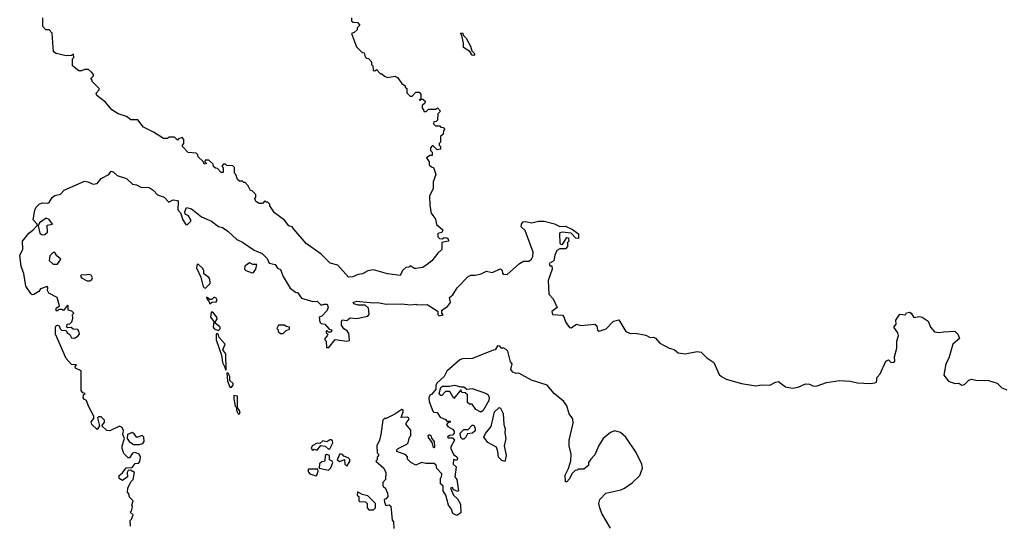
# Model space of a CAD drawing. Extents: x 1980017 to 2252640, y 74400 to 266395.
# Tile 163 of 256: x 2060917 to 2067897, y 222009 to 225582. Entities that reach past the tile are written whole.
import ezdxf

# ---------------------------------------------------------------- set-up
doc = ezdxf.new("R2010")
doc.units = 0

msp = doc.modelspace()

# ---------------------------------------------------------------- linework, layer by layer
at = {"layer": '0CON20XD'}
for points in [[(2063270, 225595), (2063270, 225575), (2063280, 225565), (2063311.7, 225561.7), (2063327.5, 225545), (2063310, 225525), (2063308.3, 225511.7), (2063288.3, 225491.7), (2063270, 225485), (2063305, 225390), (2063345, 225350), (2063358.3, 225348.3), (2063365, 225320), (2063375, 225310), (2063388.3, 225308.3), (2063410, 225285), (2063410, 225265), (2063420, 225255), (2063421.7, 225221.7), (2063435, 225220), (2063445, 225230), (2063475, 225200), (2063485, 225200), (2063501.7, 225181.7), (2063523, 225173), (2063575, 225182.5), (2063595, 225172.5), (2063625, 225130), (2063650, 225115), (2063650, 225105), (2063660, 225095), (2063660, 225065), (2063685, 225040), (2063698.3, 225041.7), (2063725, 225070), (2063748.3, 225068.3), (2063760, 225055), (2063760, 225020), (2063751.7, 225018.3), (2063751.7, 225011.7), (2063758.3, 225011.7), (2063760, 225020), (2063775, 225020), (2063790, 225005), (2063788.3, 224991.7), (2063770, 224975), (2063770, 224955), (2063780, 224945), (2063781.7, 224931.7), (2063798.3, 224931.7), (2063815, 224950), (2063865, 224950), (2063878.3, 224958.3), (2063900, 224935), (2063880, 224915), (2063878.3, 224871.7), (2063868.3, 224861.7), (2063851.7, 224858.3), (2063850, 224845), (2063865, 224830), (2063895, 224830), (2063901.7, 224821.7), (2063918.3, 224818.3), (2063930, 224805), (2063920, 224795), (2063918.3, 224771.7), (2063900, 224755), (2063900, 224715), (2063890, 224705), (2063890, 224695), (2063900, 224685), (2063900, 224665), (2063875, 224660), (2063848.3, 224688.3), (2063841.7, 224688.3), (2063830, 224675), (2063830, 224655), (2063840, 224645), (2063840, 224620), (2063825, 224620), (2063800, 224605), (2063820, 224575), (2063820, 224555), (2063835, 224540), (2063850, 224535), (2063867.5, 224485), (2063847.5, 224435), (2063847.5, 224385), (2063822.5, 224335), (2063823, 224267), (2063833, 224213), (2063865, 224170), (2063871.7, 224131.7), (2063916.7, 224095), (2063910, 224075), (2063881.7, 224068.3), (2063880, 224045), (2063892.5, 224032.5), (2063915, 224030), (2063925, 224040), (2063945, 224037.5), (2063955, 224030), (2063957.5, 224015), (2063910, 224005), (2063910, 223955), (2063880.7, 223929.3), (2063837.5, 223875), (2063805, 223847.5), (2063775, 223827.5), (2063725, 223820), (2063715, 223820), (2063685, 223840), (2063675, 223830), (2063653, 223827), (2063630, 223805), (2063615, 223770), (2063525, 223783.3), (2063425, 223810), (2063385, 223803.8), (2063347.7, 223782.3), (2063315, 223778.8), (2063279.3, 223760.7), (2063248.3, 223758.3), (2063172.5, 223845), (2063117, 223857), (2063055, 223922.5), (2062947.3, 223997.3), (2062859.2, 224099.2), (2062847.5, 224115), (2062823.6, 224123.6), (2062795, 224162.5), (2062723.6, 224213.6), (2062690, 224265), (2062690, 224275), (2062675, 224290), (2062665, 224290), (2062655, 224300), (2062638.3, 224281.7), (2062615, 224280), (2062590, 224295), (2062582.5, 224315), (2062590, 224325), (2062590, 224345), (2062565, 224370), (2062551.7, 224371.7), (2062537.5, 224405), (2062515, 224430), (2062505, 224430), (2062495, 224440), (2062475, 224440), (2062461.7, 224451.7), (2062450, 224485), (2062440, 224495), (2062440, 224535), (2062428.3, 224548.3), (2062385, 224550), (2062375, 224560), (2062361.7, 224558.3), (2062350, 224545), (2062360, 224535), (2062360, 224500), (2062345, 224500), (2062318.3, 224528.3), (2062305, 224530), (2062291.7, 224541.7), (2062288.3, 224558.3), (2062258.3, 224588.3), (2062231.7, 224588.3), (2062230, 224575), (2062240, 224565), (2062225, 224560), (2062218.3, 224578.3), (2062181.7, 224611.7), (2062180, 224625), (2062168.3, 224638.3), (2062111.7, 224641.7), (2062070, 224685), (2062070, 224695), (2062080, 224705), (2062080, 224735), (2062068.3, 224748.3), (2062041.7, 224738.3), (2062035, 224730), (2062015, 224750), (2061975, 224750), (2061965, 224740), (2061935, 224740), (2061866.2, 224786.2), (2061795, 224822.5), (2061753.6, 224873.6), (2061705, 224872.5), (2061675, 224897.5), (2061615, 224916.2), (2061570, 224945), (2061525, 224997.5), (2061462.5, 225045), (2061458.3, 225061.7), (2061480, 225085), (2061480, 225095), (2061430, 225145), (2061430, 225155), (2061420, 225165), (2061440, 225185), (2061440, 225195), (2061428.3, 225208.3), (2061405, 225230), (2061375, 225230), (2061355, 225220), (2061335, 225220), (2061290, 225255), (2061290, 225305), (2061300, 225315), (2061298.3, 225338.3), (2061285, 225330), (2061245, 225327.5), (2061175, 225343.3), (2061157.5, 225355), (2061147, 225487), (2061125, 225510), (2061101.7, 225511.7), (2061080, 225535), (2061080, 225595)], [(2064135, 225330), (2064125, 225332.5), (2064106.7, 225356.7), (2064062.5, 225385), (2064063, 225417), (2064051.7, 225471.7), (2064041.7, 225488.3), (2064055, 225490), (2064061.7, 225471.7), (2064080.7, 225450.7), (2064113.3, 225395), (2064123, 225363), (2064137.5, 225345), (2064140, 225335), (2064135, 225330)], [(2061703.3, 221995), (2061700, 222035), (2061710, 222045), (2061720, 222075), (2061700, 222095), (2061710, 222105), (2061717, 222133), (2061712.5, 222145), (2061720, 222175), (2061695, 222200), (2061690, 222225), (2061680, 222235), (2061682.5, 222265), (2061705, 222310), (2061720, 222325), (2061730, 222375), (2061701.7, 222391.7), (2061685, 222390), (2061677.5, 222375), (2061680, 222345), (2061645, 222317.5), (2061623, 222333), (2061622.5, 222355), (2061646.4, 222373.6), (2061671.7, 222408.3), (2061715, 222410), (2061735, 222440), (2061758.3, 222441.7), (2061767.5, 222452.5), (2061772.5, 222485), (2061762.5, 222505), (2061735, 222516.7), (2061717, 222513), (2061695, 222480), (2061685, 222480), (2061655, 222510), (2061642.5, 222545), (2061642.5, 222565), (2061660, 222615), (2061647.5, 222645), (2061653.6, 222673.6), (2061644.2, 222694.2), (2061625, 222704), (2061555, 222671.2), (2061533.9, 222673.9), (2061500, 222705), (2061517, 222733), (2061517.5, 222745), (2061495, 222770), (2061475, 222770), (2061468.3, 222761.7), (2061482.5, 222705), (2061465, 222680), (2061427.5, 222715), (2061422.5, 222735), (2061441.7, 222758.3), (2061442.5, 222775), (2061403.8, 222845), (2061390, 222885), (2061375, 222892.5), (2061367.5, 222905), (2061370, 222925), (2061380, 222935), (2061365, 222940), (2061352.5, 222955), (2061353.3, 223095), (2061312.5, 223115), (2061310, 223125), (2061318.3, 223138.3), (2061285, 223140), (2061245, 223182.5), (2061171.2, 223355), (2061171.2, 223405), (2061175, 223417.5), (2061185, 223420), (2061197.5, 223415), (2061203, 223393), (2061213, 223383), (2061245, 223380), (2061253.6, 223363.6), (2061273, 223353), (2061285, 223330), (2061305, 223327.5), (2061329.3, 223340.7), (2061340, 223355), (2061337, 223377), (2061328.3, 223388.3), (2061295, 223390), (2061281.7, 223401.7), (2061255, 223400), (2061250, 223405), (2061253.3, 223426.7), (2061271.7, 223428.3), (2061287, 223443), (2061292.5, 223465), (2061290, 223495), (2061300, 223505), (2061287, 223517), (2061260, 223525), (2061260, 223555), (2061255, 223560), (2061228.3, 223521.7), (2061215, 223530), (2061195, 223530), (2061185, 223520), (2061175, 223520), (2061175, 223540), (2061200, 223555), (2061183.3, 223615), (2061122.5, 223645), (2061113.3, 223665), (2061116.7, 223685), (2061111.7, 223691.7), (2061064.2, 223675.8), (2061053, 223657), (2061017.5, 223635), (2061005, 223633.3), (2060995, 223643.3), (2060960, 223695), (2060945.6, 223785), (2060926.7, 223835), (2060916.7, 223915), (2060940, 223955), (2060937.5, 224015), (2060980.5, 224069.5), (2061009.3, 224090.7), (2061040, 224125), (2061040, 224135), (2061013.3, 224165), (2061023.9, 224233.9), (2061034, 224255), (2061055, 224276), (2061075, 224286), (2061115, 224282.5), (2061125, 224287.5), (2061147, 224323), (2061165, 224336.7), (2061205, 224347.5), (2061232.5, 224375), (2061375, 224440), (2061400, 224435), (2061437, 224417), (2061465, 224423.3), (2061495, 224456.7), (2061547.5, 224485), (2061565, 224510), (2061580, 224505), (2061608.3, 224478.3), (2061675, 224457.5), (2061717.5, 224417.5), (2061745, 224412.5), (2061775, 224397.5), (2061835, 224393.3), (2061862.5, 224375), (2061893, 224343), (2061940, 224325), (2061975, 224290), (2062003.9, 224306.1), (2062035, 224302.5), (2062040, 224295), (2062037.5, 224235), (2062057.5, 224215), (2062072.5, 224165), (2062095, 224132.5), (2062105, 224130), (2062130, 224155), (2062130, 224165), (2062113, 224193), (2062090, 224205), (2062088.3, 224221.7), (2062098.3, 224251.7), (2062135, 224243.3), (2062206.4, 224186.4), (2062277.5, 224155), (2062325, 224117.5), (2062355, 224110), (2062392.5, 224085), (2062456.2, 224026.2), (2062495, 224007.5), (2062579.3, 223949.3), (2062635, 223926.2), (2062670.5, 223890.5), (2062685, 223857.5), (2062728.3, 223848.3), (2062743.6, 223823.6), (2062765, 223813.3), (2062783.9, 223763.9), (2062835, 223680), (2062871.7, 223651.7), (2062885, 223650), (2062915, 223610), (2062995, 223587.5), (2063025, 223590), (2063055, 223560), (2063075, 223567.5), (2063096.7, 223566.7), (2063102.5, 223545), (2063095, 223520), (2063058.3, 223481.7), (2063040, 223475), (2063045, 223440), (2063055, 223430), (2063080, 223425), (2063111.7, 223391.7), (2063130, 223385), (2063125, 223370), (2063105, 223370), (2063095, 223380), (2063090, 223375), (2063090, 223365), (2063100, 223355), (2063097, 223343), (2063080, 223325), (2063080, 223315), (2063090, 223305), (2063091.7, 223261.7), (2063108.3, 223261.7), (2063153, 223317), (2063235, 223306), (2063255, 223310), (2063250.6, 223360.6), (2063238.3, 223378.3), (2063213.6, 223393.6), (2063198.3, 223418.3), (2063197, 223443), (2063203.3, 223456.7), (2063235, 223452.5), (2063258.3, 223471.7), (2063303.6, 223466.4), (2063385, 223483.3)], [(2061075, 224059.2), (2061095, 224060), (2061112.9, 224077.1), (2061111.7, 224128.3), (2061150, 224135), (2061126.4, 224166.4), (2061105, 224177.5), (2061056.7, 224143.3), (2061047, 224123), (2061060.5, 224070.5), (2061075, 224059.2)], [(2063385, 223483.3), (2063393.6, 223496.4), (2063388.8, 223538.8), (2063365, 223560), (2063315, 223560), (2063285, 223570), (2063281.7, 223578.3), (2063305, 223590), (2063425, 223577.5), (2063455, 223580), (2063515, 223567.5), (2063625, 223570), (2063685, 223563.3), (2063725, 223567.5), (2063735, 223562.5), (2063805, 223566.2), (2063870, 223525), (2063880, 223515), (2063880, 223495), (2063890, 223485), (2063918.3, 223491.7), (2063910, 223505), (2063910, 223525), (2063949.3, 223550.7), (2063971.7, 223578.3), (2063962.5, 223615), (2063986.4, 223633.6), (2064017, 223683), (2064095, 223762.5), (2064115, 223772.5), (2064145, 223772.5), (2064187, 223783), (2064225, 223802.5), (2064265, 223792.5), (2064325, 223817.5), (2064337, 223807), (2064338.3, 223788.3), (2064345, 223780), (2064371.7, 223778.3), (2064460, 223855), (2064488.3, 223871.7), (2064525, 223872.5), (2064545, 223886.7), (2064554, 223905), (2064556.2, 223935), (2064498.8, 224088.8), (2064472.5, 224115), (2064473.3, 224135), (2064485, 224150), (2064505, 224153.3), (2064545, 224143.3), (2064593.9, 224156.1), (2064635, 224156.7), (2064707, 224137), (2064745, 224117.5), (2064785, 224120), (2064835, 224097.5), (2064877.5, 224065), (2064878.3, 224031.7), (2064860, 224035), (2064825, 224070), (2064761.7, 224078.3), (2064746.7, 224073.3), (2064743.3, 224065), (2064745, 224000), (2064751.7, 223991.7), (2064765, 223990), (2064795, 224040), (2064808.3, 224038.3), (2064810, 224015), (2064800, 224005), (2064800, 223975), (2064785, 223960), (2064745, 223960), (2064725, 223947.5), (2064710, 223915), (2064702.5, 223875), (2064670, 223855), (2064675, 223840), (2064688.3, 223838.3), (2064692.5, 223815), (2064663.3, 223735), (2064668.3, 223638.3), (2064697.5, 223605), (2064727.5, 223545), (2064690, 223515), (2064694.4, 223494.4), (2064765, 223490), (2064775, 223477.5), (2064787.9, 223437.9), (2064815, 223403.3), (2064825, 223400), (2064865, 223426.7), (2064895, 223416.7), (2064995, 223426.7), (2065007.5, 223415), (2065013.9, 223383.9), (2065025, 223377.5), (2065075, 223392.5), (2065125, 223446.7), (2065165, 223456.7), (2065214.1, 223374.1), (2065245, 223360), (2065283, 223363), (2065355, 223347.5), (2065385, 223332.5), (2065410, 223335), (2065425, 223327.5), (2065455, 223292.5), (2065520, 223255), (2065556.1, 223246.1), (2065585, 223222.5), (2065635, 223216.7), (2065718.3, 223231.7), (2065747.7, 223227.7), (2065787, 223187), (2065837.5, 223155), (2065875, 223070), (2065892.5, 223055), (2065925, 223036.7), (2066033.6, 223006.4), (2066135, 222988.6), (2066175, 222997.1), (2066235, 222993.8), (2066275, 223016.2), (2066295, 223020), (2066345, 222983.3), (2066395, 222973.3), (2066435, 222980), (2066487, 223003), (2066515, 223000), (2066545, 222986.7), (2066570.7, 222989.3), (2066635, 223012.5), (2066727.7, 223027.7), (2066805, 223022), (2066855, 223010), (2066945, 223006.2), (2066979.3, 223010.7), (2066990, 223015), (2066995, 223050), (2067017.5, 223075), (2067057.5, 223165), (2067075, 223172.5), (2067095, 223154), (2067115, 223158), (2067120.8, 223165), (2067118, 223195), (2067133.6, 223256.4), (2067134, 223305), (2067145.8, 223345), (2067141.2, 223365), (2067113.3, 223405), (2067130, 223425), (2067127.5, 223455), (2067155, 223497.5), (2067195, 223492.5), (2067203.9, 223506.1), (2067225, 223510), (2067237.5, 223505), (2067255, 223473.8), (2067295, 223480), (2067315, 223476.7), (2067357.3, 223447.3), (2067373.8, 223405), (2067401.7, 223371.7), (2067435, 223366.2), (2067465, 223372), (2067545.8, 223375.8), (2067567.5, 223355), (2067580, 223325), (2067532.5, 223285), (2067503.3, 223185), (2067481.2, 223145), (2067467.5, 223065), (2067501.7, 223021.7), (2067545, 223006.7), (2067575, 223007.5), (2067595, 222993.8), (2067615, 222998.8), (2067645, 223030), (2067665, 223037.5), (2067695, 223030), (2067785, 223027.5), (2067847, 223007), (2067880, 222975), (2067915, 222960)], [(2061185, 223850), (2061207.5, 223887.5), (2061180, 223910), (2061165, 223933.3), (2061155, 223933.3), (2061130.3, 223909.7), (2061126.1, 223876.1), (2061155, 223851.2), (2061185, 223850)], [(2062235, 223680), (2062266.7, 223713.3), (2062264, 223745), (2062257.1, 223757.1), (2062221.7, 223781.7), (2062221.2, 223805), (2062211.7, 223821.7), (2062185, 223847.5), (2062175, 223850), (2062171.2, 223825), (2062200, 223760), (2062215, 223700), (2062222.5, 223685), (2062235, 223680)], [(2062565, 223790), (2062575, 223792.5), (2062590, 223815), (2062598.3, 223848.3), (2062568.3, 223848.3), (2062545, 223860), (2062513.8, 223836.2), (2062511.2, 223815), (2062520, 223805), (2062565, 223790)], [(2061395, 223733.3), (2061415, 223733.8), (2061427.7, 223742.3), (2061433.3, 223755), (2061423.6, 223773.6), (2061405, 223778.8), (2061385, 223773.3), (2061354.3, 223775.7), (2061349.3, 223770.7), (2061346.7, 223765), (2061355, 223753.3), (2061395, 223733.3)], [(2062265, 223570), (2062278.3, 223581.7), (2062310, 223585), (2062316.7, 223595), (2062309.3, 223609.3), (2062295, 223617.5), (2062278.3, 223601.7), (2062265, 223600), (2062241.7, 223618.3), (2062242.5, 223605), (2062258.3, 223588.3), (2062265, 223570)], [(2062325, 223380), (2062336.7, 223393.3), (2062337.5, 223405), (2062300, 223435), (2062316.4, 223463.6), (2062313.3, 223475), (2062285, 223510), (2062275, 223510), (2062268.8, 223475), (2062292.5, 223445), (2062287.5, 223405), (2062295, 223392.5), (2062325, 223380)], [(2062375, 223100), (2062380, 223105), (2062377.5, 223215), (2062356.7, 223245), (2062372.5, 223285), (2062330.7, 223330.7), (2062325, 223350), (2062315, 223360), (2062308.3, 223351.7), (2062308.8, 223315), (2062347, 223207), (2062353.8, 223155), (2062371.7, 223121.7), (2062375, 223100)], [(2062785, 223360), (2062805, 223380), (2062828.3, 223391.7), (2062830, 223405), (2062805, 223410), (2062795, 223420), (2062751.7, 223418.3), (2062740, 223395), (2062750, 223385), (2062750, 223375), (2062765, 223360), (2062785, 223360)], [(2065105, 221980), (2065043.3, 222085), (2065030, 222125), (2065023.3, 222155), (2065030, 222185), (2065071.7, 222228.3), (2065177.7, 222252.3), (2065205, 222263.3), (2065258, 222302), (2065312.5, 222355), (2065332.5, 222405), (2065327.5, 222435), (2065286.1, 222516.1), (2065212.5, 222625), (2065175, 222657.5), (2065135, 222670), (2065105, 222657.5), (2065053.6, 222616.4), (2065023, 222567), (2064995, 222500), (2064965, 222470), (2064950, 222445), (2064950, 222425), (2064915, 222400), (2064875, 222400), (2064868.3, 222391.7), (2064855, 222390), (2064830, 222365), (2064815, 222330), (2064795, 222310), (2064785, 222310), (2064783.6, 222356.4), (2064807, 222403), (2064823, 222457), (2064826.7, 222505), (2064812.5, 222565), (2064812.5, 222605), (2064840, 222725), (2064837.5, 222755), (2064812, 222792), (2064795, 222846.7), (2064775, 222877.5), (2064706, 222936), (2064655, 222993.3), (2064545, 223030), (2064455, 223080), (2064435, 223076.7), (2064412.5, 223085), (2064397.5, 223105), (2064407.5, 223145), (2064395, 223160), (2064376.7, 223235), (2064365, 223246.7), (2064345, 223257.5), (2064335, 223252.5), (2064320.7, 223270.7), (2064305, 223273.3), (2064286.4, 223243.6), (2064273, 223243), (2064127, 223183), (2064055, 223180), (2064036.4, 223173.6), (2063945, 223092.5), (2063926.7, 223055), (2063875, 223010), (2063867.5, 222995), (2063867.5, 222965), (2063839.3, 222930.7), (2063825, 222922.5), (2063816.7, 222905), (2063818.3, 222878.3), (2063845, 222810), (2063853, 222803), (2063875, 222800), (2063896.4, 222766.4), (2063935, 222750), (2063945, 222740), (2063968.3, 222738.3), (2063968.3, 222731.7), (2063951.7, 222728.3), (2063942.5, 222715), (2063950.7, 222700.7), (2063985, 222682.5), (2063997, 222667), (2063997, 222653), (2063985, 222640), (2063963, 222637), (2063950, 222625), (2063955, 222620), (2063985, 222620), (2064000, 222605), (2063973, 222557), (2063972.5, 222545), (2063991.7, 222501.7), (2064016.4, 222486.4), (2064020, 222475), (2064015, 222460), (2063991.7, 222468.3), (2063990, 222435), (2064010, 222415), (2064002.5, 222345), (2064016.4, 222326.4), (2064027.5, 222245), (2064025, 222240), (2063991.7, 222251.7), (2063985, 222270), (2063970, 222265), (2063992.5, 222215), (2064019.3, 222189.3), (2064041.7, 222151.7), (2064045, 222090), (2064015, 222070), (2063987.5, 222085), (2063976.7, 222116.7), (2063957.5, 222145), (2063937.5, 222215), (2063917.5, 222245), (2063917.5, 222277.5), (2063900, 222295), (2063900, 222335), (2063907, 222343), (2063910, 222365), (2063873, 222403), (2063868.3, 222428.3), (2063855, 222440), (2063795, 222440), (2063765, 222446.7), (2063725, 222427.5), (2063690, 222445), (2063665, 222470), (2063667, 222487), (2063655, 222500), (2063590, 222525), (2063590, 222535), (2063600, 222545), (2063660, 222575), (2063670, 222585), (2063680, 222625), (2063690, 222635), (2063690, 222675), (2063657.5, 222715), (2063657.5, 222725), (2063677, 222753), (2063673, 222763), (2063665, 222767.5), (2063620, 222765), (2063636.1, 222803.9), (2063635, 222820), (2063625, 222822.5), (2063575, 222787.5), (2063515, 222757.5), (2063503, 222757), (2063490, 222745), (2063477.5, 222645), (2063467.5, 222605), (2063447.5, 222565), (2063450, 222515), (2063460, 222505), (2063460, 222495), (2063450, 222485), (2063450, 222465), (2063442.5, 222455), (2063497.5, 222405), (2063512.5, 222375), (2063510, 222325), (2063490, 222305), (2063490, 222285), (2063493.6, 222273.6), (2063506.7, 222266.7), (2063525, 222230), (2063527.5, 222205), (2063515, 222190), (2063500, 222185), (2063502.5, 222165), (2063511.7, 222141.7), (2063535, 222147.5), (2063547, 222137), (2063557.5, 222037.5), (2063566.7, 222025), (2063568.3, 221978.3)], [(2062415, 222977.5), (2062430, 222995), (2062430, 223005), (2062407.5, 223027.5), (2062406.4, 223056.4), (2062395, 223080), (2062385, 223080), (2062390, 223025), (2062404.1, 222984.1), (2062415, 222977.5)], [(2064185, 222802), (2064150.7, 222820.7), (2064125, 222860), (2064105, 222860), (2064091.7, 222871.7), (2064090, 222925), (2064075, 222940), (2064051.7, 222941.7), (2064045, 222960), (2063995, 222900), (2063965, 222950), (2063935, 222950), (2063908.3, 222921.7), (2063901.7, 222921.7), (2063890, 222935), (2063903, 222977), (2063913.6, 222986.4), (2063964.1, 222985.9), (2064000, 222995), (2064045, 222982.5), (2064065, 222983.3), (2064086.2, 222966.2), (2064125, 222970), (2064225, 222934.3), (2064236.9, 222925), (2064245, 222906.7), (2064242.9, 222885), (2064202, 222815), (2064185, 222802)], [(2062475, 222790), (2062480, 222805), (2062460, 222835), (2062460, 222915), (2062435, 222920), (2062433.6, 222896.4), (2062443.8, 222845), (2062452.5, 222835), (2062453.6, 222813.6), (2062465, 222790), (2062475, 222790)], [(2064355, 222452.5), (2064335, 222460), (2064310, 222485), (2064306.2, 222525), (2064295.9, 222555.9), (2064235, 222587.5), (2064207.5, 222625), (2064219.3, 222650.7), (2064258.6, 222701.4), (2064282, 222805), (2064315, 222836), (2064325, 222830), (2064345, 222792.5), (2064348.6, 222715), (2064358.6, 222685), (2064355.6, 222655), (2064363.8, 222615), (2064352, 222565), (2064365.6, 222495), (2064355, 222452.5)], [(2064065, 222612.5), (2064055, 222612.5), (2064043.9, 222623.9), (2064040, 222655), (2064065, 222680), (2064095, 222680), (2064125, 222710), (2064135, 222710), (2064146.4, 222686.4), (2064145, 222670), (2064127, 222653), (2064091.7, 222648.3), (2064080, 222625), (2064065, 222612.5)], [(2061723.6, 222573.6), (2061765, 222574.2), (2061789.2, 222580.8), (2061800, 222595), (2061796.2, 222625), (2061785, 222637.5), (2061747, 222623), (2061729.3, 222649.3), (2061715, 222657.5), (2061680, 222645), (2061677.5, 222615), (2061692.5, 222595), (2061723.6, 222573.6)], [(2062995, 222530), (2063005, 222540), (2063025, 222532.5), (2063052.5, 222567.5), (2063081.7, 222561.7), (2063103, 222543), (2063115, 222542.5), (2063136.7, 222585), (2063135, 222600), (2063125, 222607.5), (2063115, 222607.5), (2063095, 222592.5), (2063065, 222600), (2063045, 222580), (2063025, 222582.5), (2062990, 222565), (2062982.5, 222545), (2062995, 222530)], [(2063855, 222552.5), (2063860, 222555), (2063856.7, 222595), (2063837.5, 222617.5), (2063835, 222630), (2063825, 222640), (2063815, 222640), (2063810, 222635), (2063813, 222623), (2063838.3, 222588.3), (2063845, 222560), (2063855, 222552.5)], [(2063105, 222392.5), (2063122.5, 222407.5), (2063136.7, 222445), (2063132.5, 222455), (2063112.5, 222465), (2063112.5, 222495), (2063095, 222502.5), (2063082.5, 222495), (2063080, 222455), (2063058.3, 222451.7), (2063043, 222437), (2063040, 222405), (2063105, 222392.5)], [(2063235, 222420), (2063257, 222453), (2063257, 222467), (2063245, 222480), (2063215, 222490), (2063205, 222502.5), (2063185, 222507.5), (2063166.7, 222465), (2063185, 222453.3), (2063218.3, 222468.3), (2063222.5, 222435), (2063235, 222420)], [(2063015, 222352.5), (2063023.3, 222356.7), (2063033.3, 222385), (2063030, 222400), (2062965, 222400), (2062960, 222385), (2062972.5, 222365), (2063015, 222352.5)], [(2063425, 222110), (2063440, 222125), (2063440, 222155), (2063385, 222210), (2063345, 222220), (2063311.7, 222238.3), (2063310, 222215), (2063320, 222205), (2063320, 222175), (2063325, 222170), (2063367, 222167), (2063380, 222155), (2063380, 222125), (2063391.7, 222111.7), (2063425, 222110)]]:
    msp.add_lwpolyline(points, dxfattribs=at)

doc.saveas('drawing.dxf')
